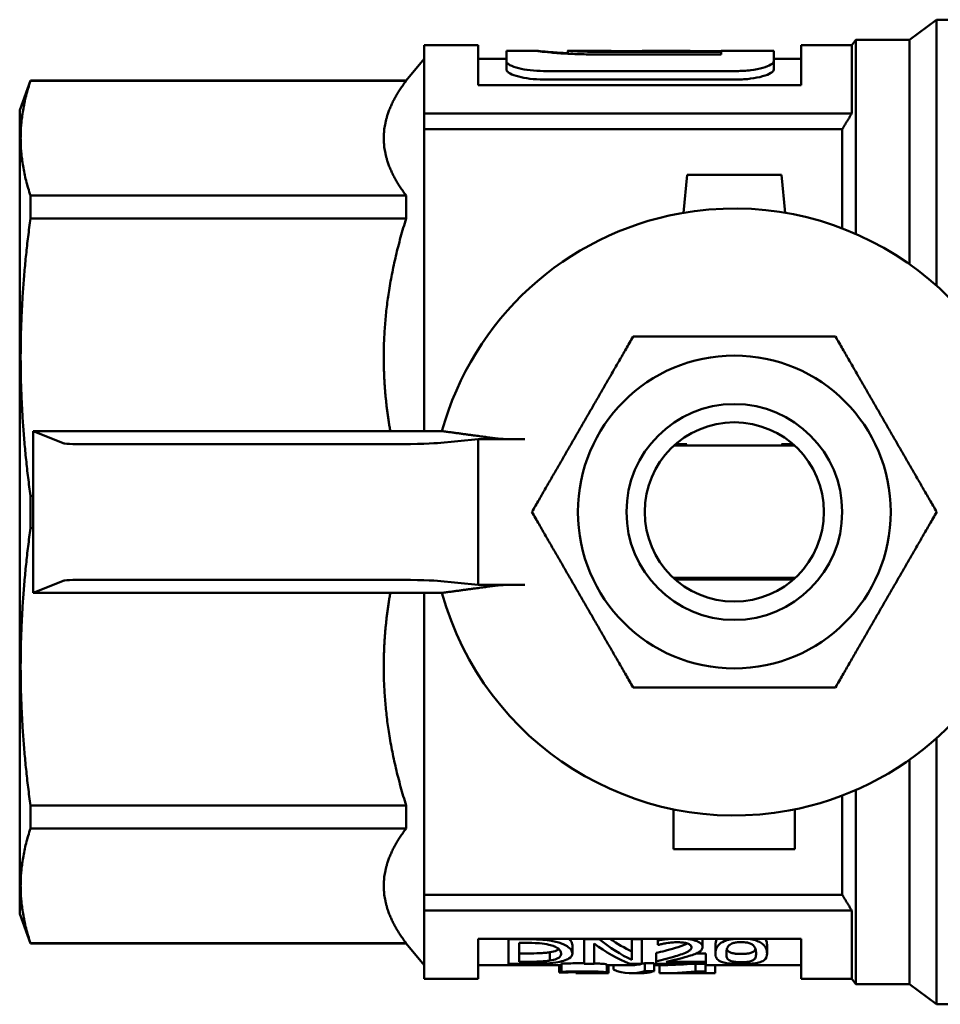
# Model space of a CAD drawing. Header units: millimetres. Extents: x 41 to 192, y 95 to 246.
# Tile 1 of 22: x 41 to 75, y 96 to 133. Entities that reach past the tile are written whole.
import ezdxf

# ---------------------------------------------------------------- set-up
doc = ezdxf.new("R2010")
doc.units = ezdxf.units.MM
doc.layers.add('Видимый контур (ГОСТ)', color=7, linetype='Continuous', lineweight=50)
doc.layers.add('Линия резьбы (ГОСТ)', color=7, linetype='Continuous', lineweight=25)

msp = doc.modelspace()

# ---------------------------------------------------------------- linework, layer by layer
at = {"layer": 'Видимый контур (ГОСТ)'}
for p, q in [((73.513, 131.985), (74.513, 132.735)), ((74.513, 132.735), (74.513, 122.87)), ((78.513, 132.735), (74.513, 132.735)), ((55.513, 129.259), (55.513, 131.785)), ((57.513, 131.785), (55.513, 131.785)), ((57.513, 131.785), (57.513, 130.305)), ((69.497, 130.305), (69.497, 131.785)), ((71.37, 131.785), (69.497, 131.785)), ((71.37, 131.785), (71.513, 131.985)), ((71.37, 129.259), (71.37, 131.785)), ((71.513, 131.985), (71.513, 124.796)), ((73.513, 131.985), (71.513, 131.985)), ((73.513, 131.985), (73.513, 123.667)), ((58.561, 131.195), (58.561, 131.585)), ((59.659, 131.585), (58.561, 131.585)), ((60.835, 131.584), (60.835, 131.472)), ((62.445, 131.585), (60.838, 131.585)), ((61.977, 131.545), (66.525, 131.545)), ((66.525, 131.446), (61.995, 131.446)), ((62.445, 131.585), (62.445, 131.571)), ((63.594, 131.571), (62.445, 131.571)), ((63.594, 131.571), (63.594, 131.585)), ((64.242, 131.585), (63.594, 131.585)), ((66.525, 131.571), (63.951, 131.571)), ((64.336, 131.583), (65.377, 131.583)), ((64.336, 131.583), (64.336, 131.571)), ((65.377, 131.583), (65.377, 131.571)), ((66.525, 131.571), (66.525, 131.585)), ((68.474, 131.585), (66.525, 131.585)), ((66.525, 131.446), (66.525, 131.545)), ((68.474, 131.585), (68.474, 131.195)), ((54.846, 130.485), (55.513, 131.285)), ((58.561, 131.285), (57.513, 131.285)), ((58.561, 131.195), (58.561, 130.888)), ((69.497, 131.285), (68.474, 131.285)), ((68.474, 131.195), (68.474, 130.888)), ((59.939, 130.831), (67.097, 130.831)), ((40.513, 129.386), (40.913, 130.485)), ((40.913, 130.474), (40.913, 130.485)), ((40.913, 130.485), (54.846, 130.485)), ((40.913, 130.474), (54.846, 130.474)), ((54.846, 130.474), (54.846, 130.485)), ((69.497, 130.305), (57.513, 130.305)), ((67.097, 130.517), (59.939, 130.517)), ((40.513, 129.386), (40.513, 99.584)), ((55.513, 129.259), (71.37, 129.259)), ((55.513, 129.259), (55.513, 128.671)), ((55.513, 128.671), (55.513, 117.484)), ((71.013, 128.671), (55.513, 128.671)), ((71.013, 128.671), (71.013, 125)), ((65.131, 125.576), (65.263, 126.985)), ((65.263, 126.985), (68.763, 126.985)), ((68.763, 126.985), (68.895, 125.576)), ((40.913, 125.369), (40.913, 126.212)), ((40.913, 126.212), (54.846, 126.212)), ((54.846, 125.369), (54.846, 126.212)), ((40.913, 125.369), (54.846, 125.369)), ((41.013, 111.486), (41.013, 117.484)), ((56.17, 117.484), (41.013, 117.484)), ((41.013, 117.484), (42.158, 117.027)), ((56.001, 117.04), (57.513, 117.18)), ((57.513, 117.18), (59.241, 117.18)), ((57.513, 111.79), (57.513, 117.18)), ((43.154, 116.995), (54.13, 116.995)), ((69.242, 116.95), (64.784, 116.95)), ((65.185, 116.955), (64.79, 116.955)), ((65.185, 116.955), (64.79, 116.955)), ((69.236, 116.955), (68.841, 116.955)), ((69.236, 116.955), (68.841, 116.955)), ((40.913, 113.888), (40.913, 115.081)), ((40.913, 115.081), (41.013, 115.081)), ((40.913, 113.888), (41.013, 113.888)), ((42.158, 111.943), (41.013, 111.486)), ((54.13, 111.975), (43.154, 111.975)), ((57.513, 111.79), (56.001, 111.93)), ((59.241, 111.79), (57.513, 111.79)), ((64.751, 112.05), (69.275, 112.05)), ((64.757, 112.045), (65.145, 112.045)), ((69.203, 111.985), (64.823, 111.985)), ((64.931, 112.045), (65.145, 112.045)), ((68.881, 112.045), (69.269, 112.045)), ((68.881, 112.045), (69.091, 112.045)), ((41.013, 111.486), (56.17, 111.486)), ((55.513, 111.486), (55.513, 100.299)), ((74.513, 106.099), (74.513, 96.235)), ((73.513, 105.303), (73.513, 96.985)), ((71.513, 104.174), (71.513, 96.985)), ((71.013, 103.97), (71.013, 100.299)), ((40.913, 102.757), (40.913, 103.601)), ((40.913, 103.601), (54.846, 103.601)), ((54.846, 102.757), (54.846, 103.601)), ((64.763, 101.985), (64.763, 103.462)), ((69.263, 103.462), (69.263, 101.985)), ((40.913, 102.757), (54.846, 102.757)), ((69.263, 101.985), (64.763, 101.985)), ((55.513, 100.299), (71.013, 100.299)), ((55.513, 99.71), (55.513, 100.299)), ((55.513, 99.71), (71.37, 99.71)), ((55.513, 97.185), (55.513, 99.71)), ((71.37, 97.185), (71.37, 99.71)), ((40.513, 99.584), (40.913, 98.485)), ((57.513, 98.664), (57.513, 97.185)), ((57.513, 98.664), (69.497, 98.664)), ((58.641, 98.648), (58.641, 98.664)), ((59.324, 98.648), (58.641, 98.648)), ((58.641, 97.737), (58.641, 98.648)), ((61.439, 98.648), (61.439, 98.664)), ((62.006, 98.648), (61.439, 98.648)), ((61.439, 97.737), (61.439, 98.648)), ((62.006, 98.648), (62.006, 98.664)), ((63.214, 98.648), (63.214, 98.664)), ((63.586, 98.648), (63.214, 98.648)), ((63.214, 97.878), (63.214, 98.648)), ((63.586, 98.648), (63.586, 98.664)), ((63.586, 98.648), (63.586, 97.737)), ((64.172, 98.601), (64.172, 98.664)), ((64.172, 98.437), (64.172, 98.601)), ((65.835, 98.359), (65.835, 98.664)), ((69.497, 97.185), (69.497, 98.664)), ((40.913, 98.485), (40.913, 98.496)), ((40.913, 98.496), (54.846, 98.496)), ((40.913, 98.485), (54.846, 98.485)), ((54.846, 98.485), (54.846, 98.496)), ((54.846, 98.485), (55.513, 97.685)), ((59.04, 98.512), (59.04, 97.811)), ((59.04, 98.512), (59.344, 98.512)), ((61.007, 98.116), (61.007, 98.43)), ((61.811, 98.486), (61.811, 97.737)), ((64.172, 98.437), (64.194, 98.437)), ((66.309, 98.116), (66.309, 98.43)), ((68.227, 98.117), (68.227, 98.431)), ((59.04, 98.119), (59.344, 98.119)), ((60.173, 97.858), (60.173, 98.167)), ((64.109, 97.83), (64.109, 98.138)), ((64.109, 97.737), (64.109, 97.83)), ((65.599, 98.12), (65.959, 98.12)), ((65.959, 97.812), (65.959, 98.12)), ((60.602, 97.685), (57.513, 97.685)), ((58.641, 97.737), (59.331, 97.737)), ((59.344, 97.811), (59.04, 97.811)), ((60.519, 97.411), (60.519, 97.685)), ((60.548, 97.411), (60.548, 97.685)), ((60.602, 97.441), (60.602, 97.742)), ((61.439, 97.737), (61.811, 97.737)), ((62.284, 97.406), (62.284, 97.706)), ((63.188, 97.685), (62.284, 97.685)), ((62.342, 97.395), (62.342, 97.685)), ((62.527, 97.519), (62.527, 97.685)), ((63.139, 97.737), (63.586, 97.737)), ((63.697, 97.464), (63.697, 97.766)), ((63.697, 97.766), (64.042, 97.766)), ((64.042, 97.464), (63.697, 97.464)), ((64.042, 97.464), (64.042, 97.766)), ((64.264, 97.685), (64.042, 97.685)), ((64.109, 97.737), (65.959, 97.737)), ((64.234, 97.385), (64.234, 97.685)), ((65.959, 97.812), (64.485, 97.812)), ((65.576, 97.452), (65.576, 97.737)), ((65.945, 97.452), (65.945, 97.737)), ((69.497, 97.685), (65.945, 97.685)), ((65.959, 97.812), (65.959, 97.737)), ((66.303, 97.385), (66.303, 97.685)), ((57.513, 97.185), (55.513, 97.185)), ((60.548, 97.411), (60.519, 97.411)), ((60.602, 97.412), (60.602, 97.441)), ((60.602, 97.412), (60.626, 97.412)), ((61.132, 97.387), (61.132, 97.427)), ((61.265, 97.387), (61.132, 97.387)), ((61.132, 97.385), (61.132, 97.387)), ((62.082, 97.385), (61.132, 97.385)), ((61.73, 97.386), (61.73, 97.385)), ((63.531, 97.385), (63.188, 97.385)), ((64.665, 97.385), (64.264, 97.385)), ((65.559, 97.385), (64.781, 97.385)), ((65.559, 97.385), (65.559, 97.416)), ((65.945, 97.385), (65.559, 97.385)), ((65.945, 97.452), (65.576, 97.452)), ((65.945, 97.452), (65.945, 97.385)), ((66.303, 97.385), (65.945, 97.385)), ((71.37, 97.185), (69.497, 97.185)), ((71.37, 97.185), (71.513, 96.985)), ((73.513, 96.985), (71.513, 96.985)), ((73.513, 96.985), (74.513, 96.235)), ((78.513, 96.235), (74.513, 96.235))]:
    msp.add_line(p, q, dxfattribs=at)
for radius in [5.8, 4, 3.324]:
    msp.add_circle((67.013, 114.485), radius, dxfattribs=at)
for radius, start, end in [(11.25, 15.4597, 100.3303), (11.25, 100.3303, 164.5403), (3.073, 124.8886, 126.5031), (3.073, 124.8886, 126.5031), (3.073, 53.4969, 55.1114), (3.073, 53.4969, 55.1114), (3.073, 232.5651, 234.4385), (3.073, 232.5651, 234.4385), (3.073, 305.5615, 307.4349), (3.073, 305.5615, 307.4349), (11.25, 195.4597, 280.3303), (11.25, 280.3303, 344.5403)]:
    msp.add_arc((67.013, 114.485), radius, start, end, dxfattribs=at)
for centre, major_axis, ratio, start_param, end_param in [((64.242, 114.485), (0, -17.1), 0.424313, 3.128604, 3.181736), ((43.154, 117.03), (1, 0), 0.034921, 3.228859, 4.712389), ((54.13, 117.065), (2, 0), 0.034921, 4.712389, 5.922349), ((43.154, 111.94), (1, 0), 0.034921, 1.570796, 3.054326), ((54.13, 111.905), (2, 0), 0.034921, 0.360837, 1.570796), ((65.287, 114.485), (0, -17.1), 0.5087, 5.896357, 6.042516), ((65.287, 114.485), (0, 16.8), 0.5087, 2.798443, 2.896538), ((64.91, 114.485), (0, 17.1), 0.513158, 2.780727, 2.938382), ((63.188, 114.485), (0, 17.1), 0.308927, 3.016122, 3.237959), ((63.188, 114.485), (0, -16.8), 0.308927, 0, 0.098093), ((63.531, 114.485), (0, -17.1), 0.310212, 0, 0.096367), ((64.264, 114.485), (0, -16.8), 0.867925, 0, 0.07859), ((64.264, 114.485), (0, 17.1), 0.867925, 3.13957, 3.230107), ((64.665, 114.485), (0, -17.1), 0.860996, 0, 0.060712)]:
    msp.add_ellipse(centre, major_axis=major_axis, ratio=ratio, start_param=start_param, end_param=end_param, dxfattribs=at)
for points, knots in [([(59.657, 131.584), (59.657, 131.585), (59.67, 131.584), (59.726, 131.578), (59.766, 131.574), (59.918, 131.558), (60.055, 131.545), (60.405, 131.517), (60.61, 131.503), (60.835, 131.493)], [-0.4297489, -0.4297489, -0.4297489, -0.4297489, -0.3742851, -0.3742851, -0.3213441, -0.3213441, -0.2290618, -0.2290618, -0.1370823, -0.1370823, -0.1370823, -0.1370823]), ([(61.995, 131.446), (61.785, 131.446), (61.575, 131.448), (61.186, 131.457), (61.005, 131.464), (60.604, 131.484), (60.394, 131.499), (60.043, 131.531), (59.908, 131.546), (59.705, 131.574), (59.657, 131.583), (59.657, 131.584)], [-0.3551888, -0.3551888, -0.3551888, -0.3551888, -0.2923575, -0.2923575, -0.2361015, -0.2361015, -0.16064, -0.16064, -0.0865841, -0.0865841, 0, 0, 0, 0]), ([(60.835, 131.584), (60.835, 131.584), (60.842, 131.583), (60.871, 131.58), (60.893, 131.578), (60.97, 131.572), (61.037, 131.568), (61.217, 131.559), (61.328, 131.555), (61.603, 131.548), (61.78, 131.545), (61.977, 131.545)], [-0.2067575, -0.2067575, -0.2067575, -0.2067575, -0.177178, -0.177178, -0.149953, -0.149953, -0.1063578, -0.1063578, -0.0591801, -0.0591801, 0, 0, 0, 0]), ([(58.561, 131.195), (58.561, 131.172), (58.572, 131.149), (58.617, 131.101), (58.65, 131.078), (58.771, 131.012), (58.881, 130.972), (59.142, 130.905), (59.288, 130.878), (59.604, 130.841), (59.77, 130.831), (59.939, 130.831)], [-0.221801, -0.221801, -0.221801, -0.221801, -0.1897203, -0.1897203, -0.158613, -0.158613, -0.1024841, -0.1024841, -0.0506695, -0.0506695, 0, 0, 0, 0]), ([(67.097, 130.831), (67.188, 130.831), (67.278, 130.834), (67.454, 130.845), (67.538, 130.853), (67.787, 130.884), (67.939, 130.914), (68.196, 130.986), (68.299, 131.028), (68.438, 131.113), (68.474, 131.155), (68.474, 131.195)], [-0.2220468, -0.2220468, -0.2220468, -0.2220468, -0.1946981, -0.1946981, -0.1680381, -0.1680381, -0.1128831, -0.1128831, -0.0564753, -0.0564753, 0, 0, 0, 0]), ([(59.939, 130.517), (59.764, 130.517), (59.592, 130.528), (59.279, 130.566), (59.14, 130.593), (58.888, 130.658), (58.781, 130.698), (58.657, 130.764), (58.622, 130.789), (58.573, 130.839), (58.561, 130.864), (58.561, 130.888)], [0, 0, 0, 0, 0.0525005, 0.0525005, 0.1020924, 0.1020924, 0.1562577, 0.1562577, 0.1886062, 0.1886062, 0.2219423, 0.2219423, 0.2219423, 0.2219423]), ([(68.474, 130.888), (68.474, 130.847), (68.439, 130.804), (68.298, 130.717), (68.192, 130.674), (67.932, 130.6), (67.783, 130.57), (67.538, 130.539), (67.456, 130.531), (67.281, 130.52), (67.189, 130.517), (67.097, 130.517)], [0, 0, 0, 0, 0.0562746, 0.0562746, 0.1140928, 0.1140928, 0.1684252, 0.1684252, 0.1943756, 0.1943756, 0.2221897, 0.2221897, 0.2221897, 0.2221897]), ([(58.231, 117.206), (58.243, 117.204), (58.257, 117.203), (58.321, 117.198), (58.404, 117.193), (58.583, 117.187), (58.712, 117.184), (58.953, 117.181), (59.109, 117.18), (59.241, 117.18)], [0.0237298, 0.0237298, 0.0237298, 0.0237298, 0.0364594, 0.0364594, 0.0735615, 0.0735615, 0.1118199, 0.1118199, 0.1515458, 0.1515458, 0.1515458, 0.1515458]), ([(65.085, 116.959), (65.102, 116.959), (65.117, 116.959), (65.145, 116.959), (65.157, 116.96), (65.175, 116.96), (65.182, 116.96), (65.189, 116.96), (65.192, 116.96), (65.192, 116.96)], [-0.01606078, -0.01606078, -0.01606078, -0.01606078, -0.0109487, -0.0109487, -0.00639014, -0.00639014, -0.00281232, -0.00281232, 0, 0, 0, 0]), ([(65.192, 116.96), (65.192, 116.96), (65.191, 116.96), (65.187, 116.961), (65.184, 116.961), (65.174, 116.961), (65.164, 116.961), (65.135, 116.961), (65.113, 116.961), (65.088, 116.961)], [-0.01892396, -0.01892396, -0.01892396, -0.01892396, -0.01610848, -0.01610848, -0.01320532, -0.01320532, -0.00768966, -0.00768966, 0, 0, 0, 0]), ([(65.102, 116.972), (65.119, 116.972), (65.135, 116.972), (65.163, 116.973), (65.175, 116.973), (65.193, 116.973), (65.2, 116.973), (65.208, 116.973), (65.21, 116.973), (65.21, 116.973)], [-0.01613656, -0.01613656, -0.01613656, -0.01613656, -0.01094934, -0.01094934, -0.0063374, -0.0063374, -0.00278533, -0.00278533, 0, 0, 0, 0]), ([(65.21, 116.973), (65.21, 116.974), (65.209, 116.974), (65.205, 116.974), (65.202, 116.974), (65.192, 116.974), (65.182, 116.974), (65.153, 116.974), (65.13, 116.974), (65.105, 116.975)], [-0.01908257, -0.01908257, -0.01908257, -0.01908257, -0.01625451, -0.01625451, -0.01333591, -0.01333591, -0.00778936, -0.00778936, 0, 0, 0, 0]), ([(65.12, 116.986), (65.136, 116.986), (65.153, 116.986), (65.181, 116.986), (65.193, 116.986), (65.211, 116.986), (65.218, 116.986), (65.226, 116.986), (65.228, 116.987), (65.228, 116.987)], [-0.01621496, -0.01621496, -0.01621496, -0.01621496, -0.01095021, -0.01095021, -0.00628357, -0.00628357, -0.0027579, -0.0027579, 0, 0, 0, 0]), ([(65.228, 116.987), (65.228, 116.987), (65.227, 116.987), (65.224, 116.987), (65.221, 116.987), (65.21, 116.987), (65.201, 116.987), (65.171, 116.988), (65.148, 116.988), (65.123, 116.988)], [-0.01924828, -0.01924828, -0.01924828, -0.01924828, -0.01640716, -0.01640716, -0.01347253, -0.01347253, -0.00789362, -0.00789362, 0, 0, 0, 0]), ([(65.137, 116.999), (65.154, 116.999), (65.171, 116.999), (65.199, 116.999), (65.212, 116.999), (65.23, 116.999), (65.237, 116.999), (65.245, 117), (65.247, 117), (65.247, 117)], [-0.01629615, -0.01629615, -0.01629615, -0.01629615, -0.01095133, -0.01095133, -0.00622861, -0.00622861, -0.00273001, -0.00273001, 0, 0, 0, 0]), ([(65.247, 117), (65.247, 117), (65.246, 117), (65.242, 117), (65.239, 117), (65.229, 117), (65.219, 117), (65.189, 117.001), (65.166, 117.001), (65.14, 117.001)], [-0.01942174, -0.01942174, -0.01942174, -0.01942174, -0.01656698, -0.01656698, -0.01361566, -0.01361566, -0.00800275, -0.00800275, 0, 0, 0, 0]), ([(68.882, 117.004), (68.866, 117.004), (68.851, 117.003), (68.824, 117.003), (68.812, 117.003), (68.793, 117.003), (68.786, 117.003), (68.778, 117.003), (68.776, 117.003), (68.776, 117.002), (68.775, 117.002), (68.776, 117.002)], [-0.01613243, -0.01613243, -0.01613243, -0.01613243, -0.01112043, -0.01112043, -0.00666724, -0.00666724, -0.00312681, -0.00312681, -0.00038524, -0.00038524, 0, 0, 0, 0]), ([(68.776, 117.002), (68.776, 117.002), (68.777, 117.002), (68.78, 117.002), (68.783, 117.002), (68.792, 117.002), (68.802, 117.002), (68.831, 117.002), (68.854, 117.001), (68.881, 117.001), (68.883, 117.001), (68.885, 117.001)], [-0.0193988, -0.0193988, -0.0193988, -0.0193988, -0.01679022, -0.01679022, -0.01409175, -0.01409175, -0.00853369, -0.00853369, -0.00061803, -0.00061803, 0, 0, 0, 0]), ([(68.9, 116.99), (68.884, 116.99), (68.869, 116.99), (68.842, 116.99), (68.83, 116.99), (68.812, 116.99), (68.805, 116.99), (68.797, 116.989), (68.795, 116.989), (68.794, 116.989), (68.794, 116.989), (68.794, 116.989)], [-0.01605376, -0.01605376, -0.01605376, -0.01605376, -0.01112304, -0.01112304, -0.00672819, -0.00672819, -0.00315971, -0.00315971, -0.00038992, -0.00038992, 0, 0, 0, 0]), ([(68.794, 116.989), (68.794, 116.989), (68.795, 116.989), (68.799, 116.989), (68.801, 116.989), (68.811, 116.989), (68.82, 116.989), (68.85, 116.988), (68.872, 116.988), (68.899, 116.988), (68.901, 116.988), (68.903, 116.988)], [-0.01922453, -0.01922453, -0.01922453, -0.01922453, -0.01662991, -0.01662991, -0.01394835, -0.01394835, -0.00842581, -0.00842581, -0.00061944, -0.00061944, 0, 0, 0, 0]), ([(68.917, 116.977), (68.902, 116.977), (68.887, 116.977), (68.861, 116.977), (68.849, 116.977), (68.831, 116.977), (68.824, 116.977), (68.815, 116.976), (68.813, 116.976), (68.813, 116.976), (68.812, 116.976), (68.813, 116.976)], [-0.01597778, -0.01597778, -0.01597778, -0.01597778, -0.0111258, -0.0111258, -0.00678789, -0.00678789, -0.00319209, -0.00319209, -0.00039455, -0.00039455, 0, 0, 0, 0]), ([(68.813, 116.976), (68.813, 116.976), (68.814, 116.976), (68.817, 116.976), (68.819, 116.976), (68.829, 116.976), (68.839, 116.976), (68.868, 116.975), (68.889, 116.975), (68.916, 116.975), (68.918, 116.975), (68.92, 116.975)], [-0.01905796, -0.01905796, -0.01905796, -0.01905796, -0.01647661, -0.01647661, -0.01381114, -0.01381114, -0.00832291, -0.00832291, -0.00062085, -0.00062085, 0, 0, 0, 0]), ([(68.934, 116.964), (68.919, 116.964), (68.904, 116.964), (68.879, 116.964), (68.867, 116.964), (68.849, 116.964), (68.842, 116.963), (68.833, 116.963), (68.831, 116.963), (68.831, 116.963), (68.831, 116.963), (68.831, 116.963)], [-0.01590437, -0.01590437, -0.01590437, -0.01590437, -0.0111287, -0.0111287, -0.00684637, -0.00684637, -0.00322397, -0.00322397, -0.00039913, -0.00039913, 0, 0, 0, 0]), ([(68.831, 116.963), (68.831, 116.963), (68.832, 116.963), (68.835, 116.963), (68.837, 116.963), (68.847, 116.962), (68.856, 116.962), (68.885, 116.962), (68.907, 116.962), (68.933, 116.962), (68.935, 116.962), (68.937, 116.962)], [-0.01889908, -0.01889908, -0.01889908, -0.01889908, -0.01633227, -0.01633227, -0.01368422, -0.01368422, -0.00823376, -0.00823376, -0.00062227, -0.00062227, 0, 0, 0, 0]), ([(69.18, 117.005), (69.094, 117.004), (69.008, 117.004), (68.909, 117.004), (68.895, 117.004), (68.882, 117.004)], [-0.03169012, -0.03169012, -0.03169012, -0.03169012, -0.00427202, -0.00427202, 0, 0, 0, 0]), ([(69.195, 116.992), (69.11, 116.991), (69.025, 116.991), (68.926, 116.991), (68.913, 116.99), (68.9, 116.99)], [-0.03146068, -0.03146068, -0.03146068, -0.03146068, -0.0042829, -0.0042829, 0, 0, 0, 0]), ([(69.21, 116.978), (69.126, 116.978), (69.041, 116.978), (68.944, 116.977), (68.93, 116.977), (68.917, 116.977)], [-0.03123802, -0.03123802, -0.03123802, -0.03123802, -0.00429376, -0.00429376, 0, 0, 0, 0]), ([(69.225, 116.965), (69.141, 116.965), (69.058, 116.965), (68.961, 116.964), (68.948, 116.964), (68.934, 116.964)], [-0.03102183, -0.03102183, -0.03102183, -0.03102183, -0.00430461, -0.00430461, 0, 0, 0, 0]), ([(59.241, 111.79), (59.109, 111.79), (58.953, 111.789), (58.712, 111.785), (58.583, 111.782), (58.404, 111.776), (58.321, 111.772), (58.257, 111.767), (58.243, 111.765), (58.231, 111.764)], [0.4592163, 0.4592163, 0.4592163, 0.4592163, 0.4989422, 0.4989422, 0.5372006, 0.5372006, 0.5743027, 0.5743027, 0.5870323, 0.5870323, 0.5870323, 0.5870323]), ([(64.761, 112.041), (64.842, 112.041), (64.924, 112.041), (65.018, 112.042), (65.032, 112.042), (65.045, 112.042)], [-0.03045204, -0.03045204, -0.03045204, -0.03045204, -0.00433476, -0.00433476, 0, 0, 0, 0]), ([(64.775, 112.028), (64.857, 112.028), (64.939, 112.028), (65.035, 112.029), (65.048, 112.029), (65.062, 112.029)], [-0.0306517, -0.0306517, -0.0306517, -0.0306517, -0.00432393, -0.00432393, 0, 0, 0, 0]), ([(64.79, 112.015), (64.872, 112.015), (64.955, 112.015), (65.052, 112.016), (65.065, 112.016), (65.079, 112.016)], [-0.03085707, -0.03085707, -0.03085707, -0.03085707, -0.00431309, -0.00431309, 0, 0, 0, 0]), ([(64.804, 112.001), (64.888, 112.002), (64.972, 112.002), (65.069, 112.002), (65.082, 112.002), (65.096, 112.003)], [-0.03106841, -0.03106841, -0.03106841, -0.03106841, -0.00430225, -0.00430225, 0, 0, 0, 0]), ([(64.819, 111.988), (64.903, 111.989), (64.988, 111.989), (65.086, 111.989), (65.099, 111.989), (65.113, 111.989)], [-0.03128599, -0.03128599, -0.03128599, -0.03128599, -0.00429139, -0.00429139, 0, 0, 0, 0]), ([(65.146, 112.043), (65.146, 112.043), (65.145, 112.043), (65.138, 112.043), (65.134, 112.044), (65.118, 112.044), (65.105, 112.044), (65.074, 112.044), (65.059, 112.044), (65.043, 112.044)], [-0.016783, -0.016783, -0.016783, -0.016783, -0.01374063, -0.01374063, -0.01053084, -0.01053084, -0.00493505, -0.00493505, 0, 0, 0, 0]), ([(65.045, 112.042), (65.068, 112.042), (65.088, 112.042), (65.115, 112.042), (65.125, 112.043), (65.139, 112.043), (65.143, 112.043), (65.146, 112.043), (65.146, 112.043), (65.146, 112.043)], [-0.01524131, -0.01524131, -0.01524131, -0.01524131, -0.0090492, -0.0090492, -0.00470766, -0.00470766, -0.00158571, -0.00158571, 0, 0, 0, 0]), ([(65.164, 112.03), (65.164, 112.03), (65.163, 112.03), (65.159, 112.03), (65.157, 112.03), (65.147, 112.03), (65.137, 112.031), (65.11, 112.031), (65.089, 112.031), (65.063, 112.031), (65.061, 112.031), (65.059, 112.031)], [-0.01754815, -0.01754815, -0.01754815, -0.01754815, -0.01534885, -0.01534885, -0.0130837, -0.0130837, -0.00809976, -0.00809976, -0.00062481, -0.00062481, 0, 0, 0, 0]), ([(65.062, 112.029), (65.077, 112.029), (65.091, 112.029), (65.116, 112.029), (65.127, 112.029), (65.145, 112.029), (65.152, 112.03), (65.161, 112.03), (65.163, 112.03), (65.164, 112.03), (65.164, 112.03), (65.164, 112.03)], [-0.01577949, -0.01577949, -0.01577949, -0.01577949, -0.01113417, -0.01113417, -0.00694769, -0.00694769, -0.00327958, -0.00327958, -0.00040719, -0.00040719, 0, 0, 0, 0]), ([(65.181, 112.017), (65.181, 112.017), (65.18, 112.017), (65.177, 112.017), (65.174, 112.017), (65.165, 112.017), (65.156, 112.017), (65.127, 112.018), (65.106, 112.018), (65.08, 112.018), (65.078, 112.018), (65.076, 112.018)], [-0.01877982, -0.01877982, -0.01877982, -0.01877982, -0.01622545, -0.01622545, -0.01359219, -0.01359219, -0.00817402, -0.00817402, -0.00062339, -0.00062339, 0, 0, 0, 0]), ([(65.079, 112.016), (65.093, 112.016), (65.108, 112.016), (65.133, 112.016), (65.145, 112.016), (65.163, 112.016), (65.17, 112.016), (65.179, 112.017), (65.181, 112.017), (65.181, 112.017), (65.181, 112.017), (65.181, 112.017)], [-0.01584865, -0.01584865, -0.01584865, -0.01584865, -0.01113105, -0.01113105, -0.00689128, -0.00689128, -0.00324856, -0.00324856, -0.00040269, -0.00040269, 0, 0, 0, 0]), ([(65.199, 112.004), (65.199, 112.004), (65.198, 112.004), (65.195, 112.004), (65.192, 112.004), (65.183, 112.004), (65.173, 112.004), (65.144, 112.005), (65.123, 112.005), (65.097, 112.005), (65.095, 112.005), (65.093, 112.005)], [-0.01893299, -0.01893299, -0.01893299, -0.01893299, -0.01636262, -0.01636262, -0.01371035, -0.01371035, -0.00825068, -0.00825068, -0.00062196, -0.00062196, 0, 0, 0, 0]), ([(65.096, 112.003), (65.111, 112.003), (65.125, 112.003), (65.151, 112.003), (65.163, 112.003), (65.181, 112.003), (65.188, 112.003), (65.196, 112.003), (65.199, 112.004), (65.199, 112.004), (65.199, 112.004), (65.199, 112.004)], [-0.01592015, -0.01592015, -0.01592015, -0.01592015, -0.01112806, -0.01112806, -0.00683372, -0.00683372, -0.00321706, -0.00321706, -0.00039814, -0.00039814, 0, 0, 0, 0]), ([(65.217, 111.991), (65.217, 111.991), (65.216, 111.991), (65.213, 111.991), (65.21, 111.991), (65.201, 111.991), (65.191, 111.991), (65.162, 111.991), (65.14, 111.991), (65.114, 111.992), (65.112, 111.992), (65.11, 111.992)], [-0.01909364, -0.01909364, -0.01909364, -0.01909364, -0.01650946, -0.01650946, -0.01384054, -0.01384054, -0.00834493, -0.00834493, -0.00062054, -0.00062054, 0, 0, 0, 0]), ([(65.113, 111.989), (65.128, 111.989), (65.143, 111.989), (65.169, 111.99), (65.181, 111.99), (65.199, 111.99), (65.206, 111.99), (65.215, 111.99), (65.217, 111.99), (65.217, 111.99), (65.217, 111.99), (65.217, 111.991)], [-0.01599412, -0.01599412, -0.01599412, -0.01599412, -0.01112519, -0.01112519, -0.00677498, -0.00677498, -0.00318508, -0.00318508, -0.00039354, -0.00039354, 0, 0, 0, 0]), ([(68.92, 111.994), (68.903, 111.994), (68.887, 111.994), (68.859, 111.994), (68.847, 111.994), (68.829, 111.994), (68.822, 111.994), (68.814, 111.993), (68.812, 111.993), (68.812, 111.993)], [-0.01615342, -0.01615342, -0.01615342, -0.01615342, -0.01094951, -0.01094951, -0.00632576, -0.00632576, -0.00277939, -0.00277939, 0, 0, 0, 0]), ([(68.812, 111.993), (68.812, 111.993), (68.813, 111.993), (68.817, 111.993), (68.819, 111.993), (68.83, 111.993), (68.84, 111.992), (68.869, 111.992), (68.892, 111.992), (68.917, 111.992)], [-0.01911806, -0.01911806, -0.01911806, -0.01911806, -0.01628719, -0.01628719, -0.01336515, -0.01336515, -0.00781168, -0.00781168, 0, 0, 0, 0]), ([(68.937, 112.007), (68.921, 112.007), (68.905, 112.007), (68.877, 112.007), (68.865, 112.007), (68.847, 112.007), (68.84, 112.007), (68.832, 112.007), (68.83, 112.006), (68.83, 112.006)], [-0.01607708, -0.01607708, -0.01607708, -0.01607708, -0.01094882, -0.01094882, -0.00637874, -0.00637874, -0.00280648, -0.00280648, 0, 0, 0, 0]), ([(68.83, 112.006), (68.83, 112.006), (68.831, 112.006), (68.835, 112.006), (68.838, 112.006), (68.848, 112.006), (68.858, 112.006), (68.887, 112.005), (68.909, 112.005), (68.934, 112.005)], [-0.01895795, -0.01895795, -0.01895795, -0.01895795, -0.01613977, -0.01613977, -0.01323329, -0.01323329, -0.00771102, -0.00771102, 0, 0, 0, 0]), ([(68.954, 112.021), (68.938, 112.021), (68.922, 112.021), (68.895, 112.02), (68.883, 112.02), (68.865, 112.02), (68.858, 112.02), (68.85, 112.02), (68.848, 112.02), (68.848, 112.02)], [-0.01600327, -0.01600327, -0.01600327, -0.01600327, -0.01094835, -0.01094835, -0.00643065, -0.00643065, -0.00283313, -0.00283313, 0, 0, 0, 0]), ([(68.848, 112.02), (68.848, 112.019), (68.849, 112.019), (68.853, 112.019), (68.855, 112.019), (68.866, 112.019), (68.875, 112.019), (68.905, 112.019), (68.926, 112.019), (68.951, 112.018)], [-0.01880567, -0.01880567, -0.01880567, -0.01880567, -0.01600363, -0.01600363, -0.01311652, -0.01311652, -0.00762715, -0.00762715, 0, 0, 0, 0]), ([(68.97, 112.034), (68.955, 112.034), (68.939, 112.034), (68.913, 112.034), (68.901, 112.033), (68.883, 112.033), (68.876, 112.033), (68.868, 112.033), (68.866, 112.033), (68.866, 112.033)], [-0.01593185, -0.01593185, -0.01593185, -0.01593185, -0.01094809, -0.01094809, -0.00648154, -0.00648154, -0.00285936, -0.00285936, 0, 0, 0, 0]), ([(68.866, 112.033), (68.866, 112.033), (68.866, 112.033), (68.87, 112.032), (68.873, 112.032), (68.883, 112.032), (68.893, 112.032), (68.922, 112.032), (68.943, 112.032), (68.967, 112.032)], [-0.01865987, -0.01865987, -0.01865987, -0.01865987, -0.01587502, -0.01587502, -0.01300837, -0.01300837, -0.00755153, -0.00755153, 0, 0, 0, 0]), ([(60.399, 98.553), (60.248, 98.592), (60.08, 98.613), (59.8, 98.643), (59.554, 98.648), (59.324, 98.648)], [-0.1025977, -0.1025977, -0.1025977, -0.1025977, -0.0689835, -0.0689835, 0, 0, 0, 0]), ([(61.007, 98.116), (61.007, 98.167), (60.989, 98.221), (60.895, 98.337), (60.823, 98.384), (60.666, 98.469), (60.545, 98.515), (60.399, 98.553)], [-0.1193637, -0.1193637, -0.1193637, -0.1193637, -0.0887648, -0.0887648, -0.0539406, -0.0539406, 0, 0, 0, 0]), ([(60.872, 98.664), (60.898, 98.643), (60.923, 98.619), (60.989, 98.537), (61.007, 98.482), (61.007, 98.43)], [0.07325077, 0.07325077, 0.07325077, 0.07325077, 0.08742797, 0.08742797, 0.11682305, 0.11682305, 0.11682305, 0.11682305]), ([(64.676, 98.664), (64.606, 98.659), (64.551, 98.653), (64.396, 98.636), (64.268, 98.62), (64.172, 98.601)], [-0.04133878, -0.04133878, -0.04133878, -0.04133878, -0.03261693, -0.03261693, 0, 0, 0, 0]), ([(65.835, 98.359), (65.835, 98.384), (65.829, 98.409), (65.802, 98.456), (65.783, 98.479), (65.708, 98.539), (65.646, 98.567), (65.516, 98.614), (65.432, 98.634), (65.292, 98.655), (65.245, 98.66), (65.198, 98.664)], [-0.12355504, -0.12355504, -0.12355504, -0.12355504, -0.10864195, -0.10864195, -0.09495912, -0.09495912, -0.07114124, -0.07114124, -0.04052651, -0.04052651, -0.02594326, -0.02594326, -0.02594326, -0.02594326]), ([(67.047, 98.664), (66.982, 98.659), (66.92, 98.65), (66.772, 98.621), (66.696, 98.598), (66.543, 98.531), (66.482, 98.486), (66.349, 98.348), (66.309, 98.234), (66.309, 98.116)], [-0.2549165, -0.2549165, -0.2549165, -0.2549165, -0.2259171, -0.2259171, -0.1822754, -0.1822754, -0.1221679, -0.1221679, 0, 0, 0, 0]), ([(68.227, 98.117), (68.227, 98.182), (68.214, 98.254), (68.148, 98.381), (68.102, 98.441), (67.98, 98.531), (67.922, 98.563), (67.777, 98.616), (67.698, 98.636), (67.569, 98.656), (67.529, 98.661), (67.488, 98.664)], [-0.2142593, -0.2142593, -0.2142593, -0.2142593, -0.1477383, -0.1477383, -0.0960841, -0.0960841, -0.0639153, -0.0639153, -0.0348449, -0.0348449, -0.0222049, -0.0222049, -0.0222049, -0.0222049]), ([(68.165, 98.664), (68.167, 98.662), (68.168, 98.66), (68.212, 98.58), (68.227, 98.501), (68.227, 98.431)], [0.16176964, 0.16176964, 0.16176964, 0.16176964, 0.16420072, 0.16420072, 0.25944592, 0.25944592, 0.25944592, 0.25944592]), ([(59.344, 98.512), (59.583, 98.512), (59.72, 98.502), (59.916, 98.485), (60.03, 98.468), (60.136, 98.444)], [-0.06059989, -0.06059989, -0.06059989, -0.06059989, -0.03763765, -0.03763765, 0, 0, 0, 0]), ([(60.136, 98.444), (60.215, 98.427), (60.284, 98.405), (60.404, 98.356), (60.452, 98.328), (60.564, 98.239), (60.591, 98.176), (60.591, 98.118)], [-0.117181, -0.117181, -0.117181, -0.117181, -0.0890429, -0.0890429, -0.0601434, -0.0601434, 0, 0, 0, 0]), ([(60.173, 98.167), (60.27, 98.183), (60.352, 98.203), (60.458, 98.246), (60.489, 98.263), (60.511, 98.28)], [0, 0, 0, 0, 0.03573474, 0.03573474, 0.05950271, 0.05950271, 0.05950271, 0.05950271]), ([(64.109, 98.138), (64.222, 98.163), (64.334, 98.19), (64.547, 98.243), (64.671, 98.276), (64.833, 98.326)], [0, 0, 0, 0, 0.04708021, 0.04708021, 0.09078052, 0.09078052, 0.09078052, 0.09078052]), ([(64.194, 98.437), (64.235, 98.448), (64.278, 98.458), (64.373, 98.48), (64.428, 98.49), (64.485, 98.499)], [-0.03421923, -0.03421923, -0.03421923, -0.03421923, -0.01870676, -0.01870676, 0, 0, 0, 0]), ([(64.485, 98.499), (64.583, 98.514), (64.662, 98.522), (64.765, 98.532), (64.838, 98.535), (64.911, 98.535)], [-0.03200021, -0.03200021, -0.03200021, -0.03200021, -0.0219864, -0.0219864, 0, 0, 0, 0]), ([(64.833, 98.326), (64.962, 98.367), (65.106, 98.417), (65.233, 98.475), (65.251, 98.483), (65.268, 98.492)], [0, 0, 0, 0, 0.05858632, 0.05858632, 0.06914186, 0.06914186, 0.06914186, 0.06914186]), ([(65.426, 98.352), (65.426, 98.327), (65.418, 98.303), (65.386, 98.257), (65.362, 98.234), (65.321, 98.207), (65.311, 98.201), (65.193, 98.133), (64.986, 98.061), (64.833, 98.015)], [-0.1206385, -0.1206385, -0.1206385, -0.1206385, -0.0985051, -0.0985051, -0.0760215, -0.0760215, -0.0694026, -0.0694026, 0, 0, 0, 0]), ([(64.911, 98.535), (65.007, 98.535), (65.075, 98.529), (65.18, 98.515), (65.232, 98.504), (65.278, 98.489)], [-0.03334779, -0.03334779, -0.03334779, -0.03334779, -0.01872512, -0.01872512, 0, 0, 0, 0]), ([(65.278, 98.489), (65.302, 98.481), (65.323, 98.472), (65.363, 98.451), (65.378, 98.439), (65.416, 98.405), (65.426, 98.378), (65.426, 98.352)], [-0.03737984, -0.03737984, -0.03737984, -0.03737984, -0.03144579, -0.03144579, -0.02386957, -0.02386957, 0, 0, 0, 0]), ([(65.679, 98.16), (65.747, 98.196), (65.778, 98.23), (65.823, 98.283), (65.835, 98.321), (65.835, 98.359)], [-0.05249728, -0.05249728, -0.05249728, -0.05249728, -0.03471607, -0.03471607, 0, 0, 0, 0]), ([(66.717, 98.116), (66.717, 98.197), (66.731, 98.256), (66.751, 98.328), (66.775, 98.378), (66.822, 98.421)], [-0.06854013, -0.06854013, -0.06854013, -0.06854013, -0.04056832, -0.04056832, 0, 0, 0, 0]), ([(66.822, 98.421), (66.838, 98.436), (66.858, 98.451), (66.904, 98.477), (66.929, 98.489), (66.999, 98.513), (67.041, 98.522), (67.142, 98.537), (67.206, 98.54), (67.269, 98.54)], [-0.0538572, -0.0538572, -0.0538572, -0.0538572, -0.04265138, -0.04265138, -0.03271533, -0.03271533, -0.01898097, -0.01898097, 0, 0, 0, 0]), ([(67.269, 98.54), (67.306, 98.54), (67.343, 98.539), (67.413, 98.534), (67.444, 98.53), (67.502, 98.52), (67.548, 98.511), (67.646, 98.472), (67.682, 98.448), (67.709, 98.423)], [-0.09343457, -0.09343457, -0.09343457, -0.09343457, -0.06764655, -0.06764655, -0.04425229, -0.04425229, -0.02292371, -0.02292371, 0, 0, 0, 0]), ([(67.709, 98.423), (67.766, 98.37), (67.786, 98.315), (67.813, 98.231), (67.819, 98.171), (67.819, 98.117)], [-0.08013709, -0.08013709, -0.08013709, -0.08013709, -0.05540851, -0.05540851, 0, 0, 0, 0]), ([(67.712, 98.177), (67.753, 98.203), (67.776, 98.235), (67.792, 98.269), (67.794, 98.274), (67.797, 98.281)], [0, 0, 0, 0, 0.03487882, 0.03487882, 0.03943422, 0.03943422, 0.03943422, 0.03943422]), ([(59.344, 98.119), (59.497, 98.119), (59.659, 98.122), (59.843, 98.131), (59.916, 98.135), (60.062, 98.15), (60.119, 98.158), (60.173, 98.167)], [0, 0, 0, 0, 0.04596328, 0.04596328, 0.05653426, 0.05653426, 0.06397136, 0.06397136, 0.06397136, 0.06397136]), ([(60.173, 97.858), (60.119, 97.849), (60.061, 97.841), (59.915, 97.827), (59.843, 97.823), (59.659, 97.814), (59.497, 97.811), (59.344, 97.811)], [-0.06376274, -0.06376274, -0.06376274, -0.06376274, -0.05637954, -0.05637954, -0.04602288, -0.04602288, 0, 0, 0, 0]), ([(60.591, 98.118), (60.591, 98.077), (60.579, 98.037), (60.526, 97.977), (60.488, 97.947), (60.351, 97.894), (60.27, 97.874), (60.173, 97.858)], [-0.1397994, -0.1397994, -0.1397994, -0.1397994, -0.0765907, -0.0765907, -0.0355511, -0.0355511, 0, 0, 0, 0]), ([(60.394, 97.788), (60.501, 97.804), (60.594, 97.823), (60.77, 97.875), (60.837, 97.906), (60.97, 97.987), (61.007, 98.049), (61.007, 98.116)], [-0.1340498, -0.1340498, -0.1340498, -0.1340498, -0.1049117, -0.1049117, -0.0700405, -0.0700405, 0, 0, 0, 0]), ([(64.833, 98.015), (64.668, 97.964), (64.537, 97.931), (64.362, 97.887), (64.235, 97.858), (64.109, 97.83)], [-0.07494395, -0.07494395, -0.07494395, -0.07494395, -0.05284209, -0.05284209, 0, 0, 0, 0]), ([(64.485, 97.812), (64.628, 97.842), (64.783, 97.878), (65.001, 97.93), (65.144, 97.968), (65.278, 98.009)], [-0.09166441, -0.09166441, -0.09166441, -0.09166441, -0.06087613, -0.06087613, 0, 0, 0, 0]), ([(65.278, 98.009), (65.355, 98.031), (65.429, 98.055), (65.568, 98.105), (65.628, 98.131), (65.679, 98.16)], [-0.06701904, -0.06701904, -0.06701904, -0.06701904, -0.03257176, -0.03257176, 0, 0, 0, 0]), ([(66.309, 98.116), (66.309, 98.054), (66.321, 97.993), (66.383, 97.898), (66.426, 97.858), (66.543, 97.803), (66.6, 97.784), (66.744, 97.754), (66.824, 97.744), (67.027, 97.727), (67.148, 97.724), (67.269, 97.724)], [-0.2114625, -0.2114625, -0.2114625, -0.2114625, -0.1466285, -0.1466285, -0.0971064, -0.0971064, -0.065665, -0.065665, -0.036408, -0.036408, 0, 0, 0, 0]), ([(66.819, 97.87), (66.759, 97.908), (66.743, 97.948), (66.721, 98.011), (66.717, 98.065), (66.717, 98.116)], [-0.07478836, -0.07478836, -0.07478836, -0.07478836, -0.05357123, -0.05357123, 0, 0, 0, 0]), ([(66.819, 98.179), (66.845, 98.162), (66.881, 98.146), (66.982, 98.12), (67.03, 98.114), (67.085, 98.108), (67.119, 98.106), (67.191, 98.103), (67.23, 98.102), (67.269, 98.102)], [0, 0, 0, 0, 0.0226829, 0.0226829, 0.0451979, 0.0451979, 0.0740908, 0.0740908, 0.1063885, 0.1063885, 0.1063885, 0.1063885]), ([(67.269, 97.794), (67.23, 97.794), (67.191, 97.795), (67.119, 97.798), (67.085, 97.801), (67.029, 97.807), (66.982, 97.812), (66.881, 97.838), (66.845, 97.853), (66.819, 97.87)], [-0.1066753, -0.1066753, -0.1066753, -0.1066753, -0.0743179, -0.0743179, -0.0451939, -0.0451939, -0.022612, -0.022612, 0, 0, 0, 0]), ([(67.269, 98.102), (67.333, 98.102), (67.398, 98.104), (67.496, 98.113), (67.54, 98.118), (67.611, 98.134), (67.635, 98.142), (67.678, 98.158), (67.696, 98.167), (67.712, 98.177)], [0, 0, 0, 0, 0.01926234, 0.01926234, 0.03184082, 0.03184082, 0.04006068, 0.04006068, 0.04903687, 0.04903687, 0.04903687, 0.04903687]), ([(67.269, 97.724), (67.345, 97.724), (67.421, 97.725), (67.562, 97.731), (67.628, 97.736), (67.777, 97.752), (67.853, 97.765), (67.993, 97.801), (68.056, 97.827), (68.208, 97.935), (68.227, 98.035), (68.227, 98.117)], [-0.2080451, -0.2080451, -0.2080451, -0.2080451, -0.1825383, -0.1825383, -0.1591302, -0.1591302, -0.1256176, -0.1256176, -0.085182, -0.085182, 0, 0, 0, 0]), ([(67.712, 97.868), (67.696, 97.859), (67.678, 97.849), (67.635, 97.833), (67.611, 97.826), (67.54, 97.811), (67.496, 97.805), (67.397, 97.796), (67.333, 97.794), (67.269, 97.794)], [-0.04872333, -0.04872333, -0.04872333, -0.04872333, -0.03980609, -0.03980609, -0.03182853, -0.03182853, -0.01923226, -0.01923226, 0, 0, 0, 0]), ([(67.819, 98.117), (67.819, 98.063), (67.813, 98.012), (67.781, 97.931), (67.757, 97.896), (67.712, 97.868)], [-0.09453696, -0.09453696, -0.09453696, -0.09453696, -0.03845487, -0.03845487, 0, 0, 0, 0]), ([(59.331, 97.737), (59.666, 97.737), (59.841, 97.743), (60.097, 97.754), (60.251, 97.768), (60.394, 97.788)], [-0.07828905, -0.07828905, -0.07828905, -0.07828905, -0.05089369, -0.05089369, 0, 0, 0, 0]), ([(60.602, 97.742), (60.701, 97.747), (60.829, 97.75), (61.033, 97.755), (61.194, 97.759), (61.385, 97.759)], [0, 0, 0, 0, 0.0339479, 0.0339479, 0.05475477, 0.05475477, 0.05475477, 0.05475477]), ([(61.385, 97.457), (61.194, 97.457), (61.032, 97.454), (60.831, 97.449), (60.702, 97.446), (60.602, 97.441)], [-0.05418467, -0.05418467, -0.05418467, -0.05418467, -0.03414057, -0.03414057, 0, 0, 0, 0]), ([(62.017, 97.443), (61.923, 97.448), (61.827, 97.452), (61.627, 97.456), (61.502, 97.457), (61.385, 97.457)], [-0.06225299, -0.06225299, -0.06225299, -0.06225299, -0.03538125, -0.03538125, 0, 0, 0, 0]), ([(62.017, 97.744), (62.086, 97.739), (62.145, 97.734), (62.227, 97.725), (62.248, 97.721), (62.277, 97.714), (62.284, 97.71), (62.284, 97.706)], [0, 0, 0, 0, 0.02574637, 0.02574637, 0.04763164, 0.04763164, 0.07764443, 0.07764443, 0.07764443, 0.07764443]), ([(60.626, 97.412), (60.668, 97.414), (60.71, 97.415), (60.807, 97.419), (60.865, 97.421), (60.923, 97.422)], [-0.03385094, -0.03385094, -0.03385094, -0.03385094, -0.01865306, -0.01865306, 0, 0, 0, 0]), ([(60.923, 97.422), (61.028, 97.425), (61.108, 97.426), (61.207, 97.428), (61.279, 97.429), (61.353, 97.429)], [-0.03054832, -0.03054832, -0.03054832, -0.03054832, -0.02208364, -0.02208364, 0, 0, 0, 0]), ([(61.876, 97.404), (61.876, 97.402), (61.873, 97.4), (61.859, 97.398), (61.849, 97.396), (61.814, 97.393), (61.783, 97.392), (61.698, 97.39), (61.638, 97.389), (61.472, 97.388), (61.368, 97.387), (61.265, 97.387)], [-0.09872249, -0.09872249, -0.09872249, -0.09872249, -0.08520425, -0.08520425, -0.07280852, -0.07280852, -0.05337551, -0.05337551, -0.03086775, -0.03086775, 0, 0, 0, 0]), ([(61.353, 97.429), (61.454, 97.429), (61.521, 97.428), (61.61, 97.426), (61.666, 97.425), (61.718, 97.422)], [-0.0275263, -0.0275263, -0.0275263, -0.0275263, -0.01856847, -0.01856847, 0, 0, 0, 0]), ([(61.718, 97.422), (61.746, 97.421), (61.771, 97.42), (61.809, 97.417), (61.831, 97.415), (61.868, 97.409), (61.876, 97.407), (61.876, 97.404)], [-0.04710865, -0.04710865, -0.04710865, -0.04710865, -0.02983941, -0.02983941, -0.01662985, -0.01662985, 0, 0, 0, 0]), ([(61.73, 97.386), (61.8, 97.386), (61.866, 97.386), (61.992, 97.387), (62.048, 97.388), (62.17, 97.391), (62.211, 97.393), (62.269, 97.398), (62.284, 97.402), (62.284, 97.406)], [-0.07175431, -0.07175431, -0.07175431, -0.07175431, -0.05874227, -0.05874227, -0.04545274, -0.04545274, -0.02636814, -0.02636814, 0, 0, 0, 0]), ([(62.133, 97.385), (62.043, 97.385), (61.963, 97.385), (61.868, 97.385), (61.799, 97.385), (61.73, 97.385)], [-0.03094373, -0.03094373, -0.03094373, -0.03094373, -0.02112024, -0.02112024, 0, 0, 0, 0]), ([(62.284, 97.406), (62.284, 97.409), (62.277, 97.413), (62.248, 97.42), (62.227, 97.424), (62.145, 97.434), (62.086, 97.438), (62.017, 97.443)], [-0.0776575, -0.0776575, -0.0776575, -0.0776575, -0.04763057, -0.04763057, -0.0257415, -0.0257415, 0, 0, 0, 0]), ([(62.342, 97.395), (62.342, 97.393), (62.337, 97.391), (62.313, 97.388), (62.297, 97.387), (62.228, 97.385), (62.186, 97.385), (62.133, 97.385)], [-0.08716399, -0.08716399, -0.08716399, -0.08716399, -0.04547791, -0.04547791, -0.02149099, -0.02149099, 0, 0, 0, 0])]:
    msp.add_open_spline(points, degree=3, knots=knots, dxfattribs=at)
for points in [[(60.838, 131.585), (60.836, 131.585), (60.835, 131.585), (60.835, 131.584)], [(64.793, 116.958), (64.89, 116.958), (64.988, 116.959), (65.085, 116.959)], [(65.088, 116.961), (64.991, 116.962), (64.894, 116.962), (64.798, 116.962)], [(64.808, 116.971), (64.906, 116.972), (65.004, 116.972), (65.102, 116.972)], [(65.105, 116.975), (65.008, 116.975), (64.91, 116.975), (64.812, 116.975)], [(64.823, 116.984), (64.921, 116.985), (65.021, 116.985), (65.12, 116.986)], [(65.123, 116.988), (65.024, 116.988), (64.926, 116.988), (64.827, 116.989)], [(64.838, 116.998), (64.937, 116.998), (65.037, 116.998), (65.137, 116.999)], [(65.14, 117.001), (65.041, 117.001), (64.942, 117.001), (64.843, 117.002)], [(68.885, 117.001), (68.985, 117.001), (69.085, 117.001), (69.185, 117.001)], [(68.903, 116.988), (69.002, 116.988), (69.101, 116.988), (69.2, 116.987)], [(68.92, 116.975), (69.018, 116.975), (69.117, 116.975), (69.215, 116.974)], [(68.937, 116.962), (69.035, 116.962), (69.132, 116.961), (69.23, 116.961)], [(65.059, 112.031), (64.963, 112.031), (64.866, 112.032), (64.77, 112.032)], [(65.076, 112.018), (64.979, 112.018), (64.881, 112.018), (64.785, 112.019)], [(65.093, 112.005), (64.995, 112.005), (64.897, 112.005), (64.799, 112.006)], [(65.11, 111.992), (65.011, 111.992), (64.912, 111.992), (64.814, 111.992)], [(65.043, 112.044), (65.006, 112.044), (64.968, 112.044), (64.931, 112.045)], [(68.917, 111.992), (69.015, 111.992), (69.113, 111.992), (69.21, 111.991)], [(69.215, 111.995), (69.117, 111.995), (69.018, 111.995), (68.92, 111.994)], [(68.934, 112.005), (69.031, 112.005), (69.128, 112.005), (69.225, 112.004)], [(69.23, 112.009), (69.132, 112.008), (69.034, 112.008), (68.937, 112.007)], [(68.951, 112.018), (69.047, 112.018), (69.144, 112.018), (69.24, 112.018)], [(69.244, 112.022), (69.148, 112.021), (69.05, 112.021), (68.954, 112.021)], [(68.967, 112.032), (69.063, 112.031), (69.159, 112.031), (69.254, 112.031)], [(69.259, 112.035), (69.163, 112.035), (69.066, 112.034), (68.97, 112.034)], [(69.091, 112.045), (69.15, 112.044), (69.21, 112.044), (69.269, 112.044)], [(66.309, 98.43), (66.309, 98.502), (66.323, 98.584), (66.368, 98.664)], [(66.737, 98.277), (66.75, 98.242), (66.773, 98.209), (66.819, 98.179)], [(61.385, 97.759), (61.403, 97.759), (61.421, 97.759), (61.439, 97.759)], [(61.811, 97.753), (61.878, 97.751), (61.948, 97.748), (62.017, 97.744)], [(60.602, 97.413), (60.583, 97.412), (60.565, 97.411), (60.548, 97.411)], [(61.132, 97.426), (61.037, 97.425), (60.961, 97.423), (60.914, 97.422)]]:
    msp.add_open_spline(points, degree=3, dxfattribs=at)
for points, weights in [([(40.913, 130.474), (40.208, 128.343), (40.913, 126.212)], [1, 1.06666666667, 1]), ([(54.846, 130.474), (54.013, 129.374), (54.013, 128.343)], [1.01110143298, 1.022156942, 1]), ([(71.37, 129.259), (71.188, 128.961), (71.013, 128.671)], [1.00011733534, 1.00020846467, 1.0000014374]), ([(54.013, 128.343), (54.013, 127.312), (54.846, 126.212)], [1, 1.022156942, 1.01110143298]), ([(40.913, 125.369), (40.208, 120.225), (40.913, 115.081)], [1, 1.06666666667, 1]), ([(54.846, 125.369), (54.013, 122.714), (54.013, 120.225)], [1.01110143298, 1.022156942, 1]), ([(59.507, 114.485), (61.384, 117.735), (63.26, 120.985)], [1, 1.15470053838, 1]), ([(63.26, 120.985), (67.013, 120.985), (70.766, 120.985)], [1, 1.15470053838, 1]), ([(70.766, 120.985), (72.642, 117.735), (74.518, 114.485)], [1, 1.15470053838, 1]), ([(54.013, 120.225), (54.013, 118.867), (54.255, 117.484)], [1, 1.01196445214, 1.01424463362]), ([(56.17, 117.484), (57.306, 117.33), (58.231, 117.206)], [22.0955468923, 24.2940060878, 26.4233411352]), ([(63.26, 107.985), (61.384, 111.235), (59.507, 114.485)], [1, 1.15470053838, 1]), ([(74.518, 114.485), (72.642, 111.235), (70.766, 107.985)], [1, 1.15470053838, 1]), ([(40.913, 113.888), (40.208, 108.744), (40.913, 103.601)], [1, 1.06666666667, 1]), ([(56.17, 111.486), (57.306, 111.639), (58.231, 111.764)], [22.0955468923, 24.2940060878, 26.4233411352]), ([(54.255, 111.486), (54.013, 110.102), (54.013, 108.744)], [1.01424463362, 1.01196445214, 1]), ([(54.013, 108.744), (54.013, 106.255), (54.846, 103.601)], [1, 1.022156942, 1.01110143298]), ([(70.766, 107.985), (67.013, 107.985), (63.26, 107.985)], [1, 1.15470053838, 1]), ([(40.913, 102.757), (40.208, 100.627), (40.913, 98.496)], [1, 1.06666666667, 1]), ([(54.846, 102.757), (54.013, 101.658), (54.013, 100.627)], [1.01110143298, 1.022156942, 1]), ([(54.013, 100.627), (54.013, 99.596), (54.846, 98.496)], [1, 1.022156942, 1.01110143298]), ([(71.013, 100.299), (71.188, 100.009), (71.37, 99.71)], [1.0000014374, 1.00020846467, 1.00011733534])]:
    msp.add_rational_spline(points, weights, degree=2, dxfattribs=at)
at = {"layer": 'Линия резьбы (ГОСТ)'}
msp.add_arc((67.013, 114.485), 4, 100, 10, dxfattribs=at)

doc.saveas('drawing.dxf')
